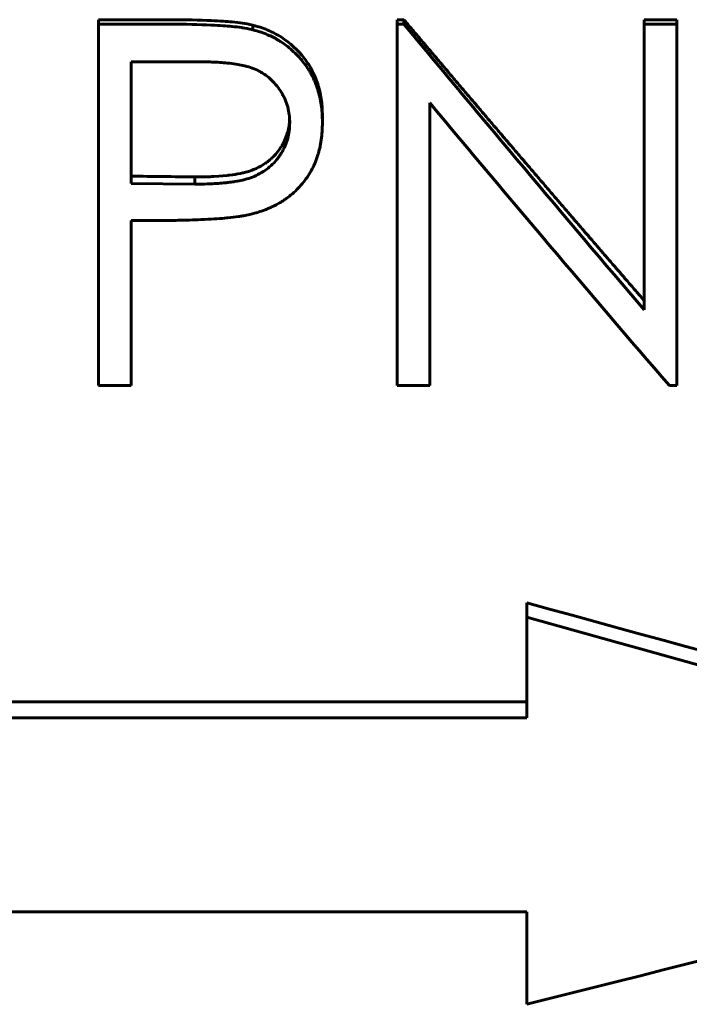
# Model space of a CAD drawing. Header units: millimetres. Extents: x 0 to 594, y 0 to 420.
# Tile 10 of 19: x 183 to 192, y 229 to 243. Entities that reach past the tile are written whole.
import ezdxf

# ---------------------------------------------------------------- set-up
doc = ezdxf.new("R2010")
doc.units = ezdxf.units.MM
doc.linetypes.add('K5LT_BASIC', pattern=[0])
doc.layers.add('Системный слой (1)', color=251, linetype='Continuous', true_color=0x6c6c6c)

# ---------------------------------------------------------------- blocks, each defined once
blk = doc.blocks.new('U15')
at = {"layer": 'Системный слой (1)', "color": 150, "linetype": 'K5LT_BASIC', "lineweight": 60, "true_color": 0x0080ff}
for p, q in [((186.623811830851, 241.2502937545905), (186.6315620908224, 241.2932269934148)), ((186.6315620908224, 241.2932269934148), (186.6343861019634, 241.3145499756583)), ((186.6343861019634, 241.3145499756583), (186.6343992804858, 241.3146630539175)), ((186.6343992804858, 241.3146630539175), (186.6344220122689, 241.3148586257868)), ((186.6344220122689, 241.3148586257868), (186.6344674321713, 241.3152513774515)), ((186.6344674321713, 241.3152513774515), (186.6345580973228, 241.3160433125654)), ((186.6345580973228, 241.3160433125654), (186.6347387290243, 241.3176529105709)), ((186.6347387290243, 241.3176529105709), (186.6350971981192, 241.3209750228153)), ((186.6350971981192, 241.3209750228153), (186.635802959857, 241.3280309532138)), ((186.635802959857, 241.3280309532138), (186.6371697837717, 241.3437899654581)), ((186.6371697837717, 241.3437899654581), (186.6396543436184, 241.3806771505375)), ((186.5691391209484, 241.0891948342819), (186.6025934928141, 241.1725436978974)), ((186.6025934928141, 241.1725436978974), (186.6133891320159, 241.2078673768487)), ((186.6133891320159, 241.2078673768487), (186.613435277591, 241.2080331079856)), ((186.613435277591, 241.2080331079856), (186.6135274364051, 241.2083645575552)), ((186.6135274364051, 241.2083645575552), (186.6137112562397, 241.2090275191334)), ((186.6137112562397, 241.2090275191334), (186.6140769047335, 241.2103536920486)), ((186.6140769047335, 241.2103536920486), (186.6148002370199, 241.2130070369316)), ((186.6148002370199, 241.2130070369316), (186.6162150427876, 241.2183177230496)), ((186.6162150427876, 241.2183177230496), (186.6189172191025, 241.2289550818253)), ((186.6189172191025, 241.2289550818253), (186.623811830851, 241.2502937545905)), ((186.5313859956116, 241.0188392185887), (186.5372639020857, 241.0287430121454)), ((186.5372639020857, 241.0287430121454), (186.5485351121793, 241.0486975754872)), ((186.5485351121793, 241.0486975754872), (186.5691391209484, 241.0891948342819)), ((186.417521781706, 240.871803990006), (186.4478404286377, 240.904594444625)), ((186.4478404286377, 240.904594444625), (186.5022799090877, 240.9740328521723)), ((186.5022799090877, 240.9740328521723), (186.5254421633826, 241.0091380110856)), ((186.5254421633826, 241.0091380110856), (186.5255377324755, 241.0092916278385)), ((186.5255377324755, 241.0092916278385), (186.5257287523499, 241.0095988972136)), ((186.5257287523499, 241.0095988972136), (186.5261103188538, 241.0102135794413)), ((186.5261103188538, 241.0102135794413), (186.5268715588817, 241.0114435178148)), ((186.5268715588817, 241.0114435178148), (186.5283864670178, 241.0139056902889)), ((186.5283864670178, 241.0139056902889), (186.5313859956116, 241.0188392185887)), ((186.2441087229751, 240.7392165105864), (186.2806409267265, 240.7606998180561)), ((186.2806409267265, 240.7606998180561), (186.3009858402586, 240.7738091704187)), ((186.3009858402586, 240.7738091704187), (186.3011234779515, 240.7739010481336)), ((186.3011234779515, 240.7739010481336), (186.3013896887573, 240.7740788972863)), ((186.3013896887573, 240.7740788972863), (186.3019219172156, 240.7744350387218)), ((186.3019219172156, 240.7744350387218), (186.3029856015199, 240.7751490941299)), ((186.3029856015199, 240.7751490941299), (186.3051098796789, 240.7765842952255)), ((186.3051098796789, 240.7765842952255), (186.3093460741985, 240.7794830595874)), ((186.3093460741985, 240.7794830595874), (186.3177690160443, 240.7853940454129)), ((186.3177690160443, 240.7853940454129), (186.3344171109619, 240.7976699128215)), ((186.3344171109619, 240.7976699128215), (186.3669221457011, 240.8240377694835)), ((186.3669221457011, 240.8240377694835), (186.385267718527, 240.8404188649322)), ((186.385267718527, 240.8404188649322), (186.3853982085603, 240.8405394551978)), ((186.3853982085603, 240.8405394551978), (186.3856590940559, 240.8407806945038)), ((186.3856590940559, 240.8407806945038), (186.3861804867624, 240.8412634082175)), ((186.3861804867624, 240.8412634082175), (186.3872217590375, 240.8422297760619)), ((186.3872217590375, 240.8422297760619), (186.3892982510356, 240.8441662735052)), ((186.3892982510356, 240.8441662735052), (186.3934270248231, 240.8480543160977)), ((186.3934270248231, 240.8480543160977), (186.4015877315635, 240.8558905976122)), ((186.4015877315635, 240.8558905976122), (186.417521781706, 240.871803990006)), ((185.8149057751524, 240.6149365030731), (185.8551687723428, 240.620420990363)), ((185.8551687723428, 240.620420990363), (185.8886578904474, 240.6253729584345)), ((185.8886578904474, 240.6253729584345), (185.8888674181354, 240.6254048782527)), ((185.8888674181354, 240.6254048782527), (185.8892084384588, 240.625456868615)), ((185.8892084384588, 240.625456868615), (185.8898894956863, 240.6255608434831)), ((185.8898894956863, 240.6255608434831), (185.891247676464, 240.6257687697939)), ((185.891247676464, 240.6257687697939), (185.8939483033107, 240.6261845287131)), ((185.8939483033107, 240.6261845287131), (185.8992866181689, 240.627015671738)), ((185.8992866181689, 240.627015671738), (185.9097114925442, 240.6286764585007)), ((185.9097114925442, 240.6286764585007), (185.9295542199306, 240.6319920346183)), ((185.9295542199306, 240.6319920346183), (185.9652115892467, 240.6385991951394)), ((185.9652115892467, 240.6385991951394), (185.9972356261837, 240.6455897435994)), ((185.9972356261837, 240.6455897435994), (185.9974150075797, 240.6456328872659)), ((185.9974150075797, 240.6456328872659), (185.9977319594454, 240.6457091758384)), ((185.9977319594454, 240.6457091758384), (185.998365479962, 240.645861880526)), ((185.998365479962, 240.645861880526), (185.999630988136, 240.6461678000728)), ((185.999630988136, 240.6461678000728), (186.0021558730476, 240.6467816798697)), ((186.0021558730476, 240.6467816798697), (186.0071811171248, 240.6480176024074)), ((186.0071811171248, 240.6480176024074), (186.017133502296, 240.6505221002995)), ((186.017133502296, 240.6505221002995), (186.0366458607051, 240.65566171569)), ((186.0366458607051, 240.65566171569), (186.0741009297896, 240.6664634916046)), ((186.0741009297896, 240.6664634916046), (186.1033212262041, 240.6758641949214)), ((186.1033212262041, 240.6758641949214), (186.1034775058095, 240.6759170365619)), ((186.1034775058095, 240.6759170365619), (186.103782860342, 240.6760204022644)), ((186.103782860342, 240.6760204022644), (186.1043936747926, 240.6762276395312)), ((186.1043936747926, 240.6762276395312), (186.1056157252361, 240.6766441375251)), ((186.1056157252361, 240.6766441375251), (186.1080615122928, 240.677485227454)), ((186.1080615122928, 240.677485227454), (186.112959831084, 240.6791997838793)), ((186.112959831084, 240.6791997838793), (186.1227834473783, 240.6827584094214)), ((186.1227834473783, 240.6827584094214), (186.1425385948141, 240.6903937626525)), ((186.1425385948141, 240.6903937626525), (186.1824805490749, 240.7077372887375)), ((186.1824805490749, 240.7077372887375), (186.2048428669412, 240.718528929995)), ((186.2048428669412, 240.718528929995), (186.2050087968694, 240.7186118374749)), ((186.2050087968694, 240.7186118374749), (186.2053277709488, 240.7187713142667)), ((186.2053277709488, 240.7187713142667), (186.2059651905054, 240.7190903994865)), ((186.2059651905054, 240.7190903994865), (186.2072379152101, 240.7197290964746)), ((186.2072379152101, 240.7197290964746), (186.2097749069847, 240.7210085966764)), ((186.2097749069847, 240.7210085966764), (186.2148150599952, 240.7235760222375)), ((186.2148150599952, 240.7235760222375), (186.2247600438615, 240.7287445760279)), ((186.2247600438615, 240.7287445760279), (186.2441087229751, 240.7392165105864)), ((185.3377087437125, 240.5901616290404), (185.5295624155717, 240.5933310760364)), ((185.5295624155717, 240.5933310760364), (185.529767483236, 240.5933396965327)), ((185.529767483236, 240.5933396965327), (185.5300539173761, 240.5933517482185)), ((185.5300539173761, 240.5933517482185), (185.530626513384, 240.5933758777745)), ((185.530626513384, 240.5933758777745), (185.5317706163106, 240.593424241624)), ((185.5317706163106, 240.593424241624), (185.5340544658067, 240.5935213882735)), ((185.5340544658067, 240.5935213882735), (185.538604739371, 240.5937173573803)), ((185.538604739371, 240.5937173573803), (185.5476355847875, 240.5941159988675)), ((185.5476355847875, 240.5941159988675), (185.5654184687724, 240.5949400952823)), ((185.5654184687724, 240.5949400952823), (185.599869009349, 240.5966955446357)), ((185.599869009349, 240.5966955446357), (185.6643091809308, 240.6006354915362)), ((185.6643091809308, 240.6006354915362), (185.7753458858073, 240.6102317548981)), ((185.7753458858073, 240.6102317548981), (185.7791536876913, 240.6106479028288)), ((185.7791536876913, 240.6106479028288), (185.7792993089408, 240.6106639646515)), ((185.7792993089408, 240.6106639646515), (185.7795627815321, 240.6106930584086)), ((185.7795627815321, 240.6106930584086), (185.7800905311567, 240.6107514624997)), ((185.7800905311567, 240.6107514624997), (185.7811492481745, 240.6108691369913)), ((185.7811492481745, 240.6108691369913), (185.7832795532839, 240.6111079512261)), ((185.7832795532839, 240.6111079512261), (185.7875916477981, 240.6115994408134)), ((185.7875916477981, 240.6115994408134), (185.7964217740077, 240.6126378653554)), ((185.7964217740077, 240.6126378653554), (185.8149057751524, 240.6149365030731))]:
    blk.add_line(p, q, dxfattribs=at)

msp = doc.modelspace()

# ---------------------------------------------------------------- linework, layer by layer
at = {"layer": 'Системный слой (1)', "color": 150, "linetype": 'K5LT_BASIC', "lineweight": 60, "true_color": 0x0080ff}
for p, q in [((184.0135901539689, 242.6897059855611), (184.0135901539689, 242.7516929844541)), ((184.0135901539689, 242.7516929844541), (184.9941590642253, 242.7516929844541)), ((184.0135901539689, 237.7216033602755), (184.0135901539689, 242.6897059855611)), ((184.0135901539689, 242.6897059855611), (184.9941590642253, 242.6897059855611)), ((186.1329776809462, 242.6139148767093), (186.1329811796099, 242.6771642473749)), ((188.116154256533, 242.7516929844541), (188.2103048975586, 242.7516929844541)), ((188.116154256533, 242.6897059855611), (188.116154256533, 242.7516929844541)), ((188.116154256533, 237.7216033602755), (188.116154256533, 242.6897059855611)), ((188.116154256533, 242.6897059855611), (188.2103048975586, 242.6897059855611)), ((188.2103048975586, 242.6897059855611), (188.2103048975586, 242.7516929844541)), ((191.5135901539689, 242.6897059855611), (191.5135901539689, 242.7516929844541)), ((191.5135901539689, 242.7516929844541), (191.9623081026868, 242.7516929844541)), ((191.5135901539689, 238.7633943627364), (191.5135901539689, 242.6897059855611)), ((191.5135901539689, 242.6897059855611), (191.9623081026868, 242.6897059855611)), ((191.9623081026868, 242.6897059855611), (191.9623081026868, 242.7516929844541)), ((191.9623081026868, 237.7216033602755), (191.9623081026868, 242.6897059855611)), ((185.3767712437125, 242.1728048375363), (184.4623081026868, 242.1728048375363)), ((184.4623081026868, 240.5025231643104), (184.4623081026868, 242.1728048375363)), ((188.5648722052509, 237.7216033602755), (188.5648722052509, 241.6089155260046)), ((187.090513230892, 241.3406595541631), (187.090513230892, 241.4251306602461)), ((184.4623081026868, 240.5025231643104), (185.3377087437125, 240.4915385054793)), ((185.3377087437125, 240.5901616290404), (185.3377087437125, 240.4915385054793)), ((184.8198802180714, 239.9921362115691), (184.4623081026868, 239.9921362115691)), ((184.4623081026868, 237.7216033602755), (184.4623081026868, 239.9921362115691)), ((184.4623081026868, 237.7216033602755), (184.0135901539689, 237.7216033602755)), ((188.5648722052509, 237.7216033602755), (188.116154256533, 237.7216033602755)), ((191.9623081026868, 237.7216033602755), (191.8601446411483, 237.7216033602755)), ((189.8982055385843, 234.7371380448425), (189.8982055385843, 234.5393111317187)), ((189.8982055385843, 233.1543069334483), (189.8982055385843, 234.5393111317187)), ((189.8982055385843, 233.3752172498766), (164.8982055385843, 233.3752172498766)), ((189.8982055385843, 233.1543069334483), (164.8982055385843, 233.1543069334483)), ((164.8982055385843, 230.4905759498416), (189.8982055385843, 230.4905759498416)), ((189.8982055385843, 229.2187346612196), (189.8982055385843, 230.4905759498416))]:
    msp.add_line(p, q, dxfattribs=at)
msp.add_ellipse((184.9000292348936, 36947.58157048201), major_axis=(186254.7991383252, -2391.0545687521), ratio=0.1970475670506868, start_param=-1.56826907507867, end_param=-1.568264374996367, dxfattribs=at)
for points, knots in [([(184.9941590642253, 242.7516929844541), (185.2096604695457, 242.7514579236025), (185.4001712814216, 242.7475812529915), (185.5656914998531, 242.7400635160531), (185.6820825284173, 242.7347771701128), (185.7771485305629, 242.7285267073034), (185.8508895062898, 242.7213123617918), (185.9010062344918, 242.7164092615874), (185.9483091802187, 242.7108050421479), (185.9927983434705, 242.7044998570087), (186.0313995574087, 242.6990291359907), (186.0781271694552, 242.6899168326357), (186.1329811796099, 242.6771642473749)], [0, 0, 0, 0, 0.5, 0.5, 0.5, 0.75, 0.75, 0.75, 0.875, 0.875, 0.875, 1, 1, 1, 1]), ([(184.9941590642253, 242.6897059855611), (185.206359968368, 242.6894706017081), (185.3942794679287, 242.6856467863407), (185.5605149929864, 242.6781174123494), (185.562051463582, 242.6780476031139), (185.6785326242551, 242.6726653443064), (185.7712761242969, 242.6665370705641), (185.8462654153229, 242.659267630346), (185.847750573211, 242.6591228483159), (185.894834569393, 242.6544366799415), (185.936544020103, 242.6495265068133), (185.9816569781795, 242.6433019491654), (185.9879697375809, 242.6424092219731), (186.0314263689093, 242.6361431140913), (186.0781528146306, 242.6268766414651), (186.1329776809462, 242.6139148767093)], [0, 0, 0, 0, 0.4921875, 0.4921875, 0.5, 0.5, 0.7421875, 0.7421875, 0.75, 0.75, 0.859375, 0.859375, 0.875, 0.875, 0.9999973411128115, 0.9999973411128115, 0.9999973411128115, 0.9999973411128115]), ([(186.1329811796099, 242.6771642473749), (186.1790381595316, 242.6646593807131), (186.213442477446, 242.6547196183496), (186.2361941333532, 242.6473439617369), (186.2691953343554, 242.6366455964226), (186.3026984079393, 242.6240595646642), (186.336703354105, 242.6095868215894), (186.4058483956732, 242.5801582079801), (186.4691192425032, 242.5469431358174), (186.526515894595, 242.509946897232), (186.6454342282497, 242.4332955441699), (186.7500310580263, 242.3371486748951), (186.8403063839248, 242.2215909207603), (186.8845863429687, 242.1649099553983), (186.9226566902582, 242.1049590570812), (186.9545174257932, 242.0417482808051), (186.988272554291, 241.9747790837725), (187.0145953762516, 241.9089818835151), (187.033485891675, 241.8443546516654), (187.0523762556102, 241.7797279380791), (187.0669090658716, 241.7104797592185), (187.0770843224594, 241.636627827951), (187.0820465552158, 241.6006119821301), (187.0854841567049, 241.565429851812), (187.0873971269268, 241.5310801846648), (187.0887042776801, 241.5076087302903), (187.0897429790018, 241.4722848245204), (187.090513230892, 241.4251306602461)], [0, 0, 0, 0, 0.0625, 0.0625, 0.0625, 0.125, 0.125, 0.125, 0.25, 0.25, 0.25, 0.5, 0.5, 0.5, 0.625, 0.625, 0.625, 0.75, 0.75, 0.75, 0.875, 0.875, 0.875, 0.9375, 0.9375, 0.9375, 1, 1, 1, 1]), ([(186.1329776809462, 242.6139148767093), (186.1761806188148, 242.6019862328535), (186.2091187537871, 242.5923565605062), (186.233307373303, 242.5845353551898), (186.2341297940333, 242.584269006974), (186.2692235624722, 242.572697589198), (186.3021196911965, 242.5601609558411), (186.3885788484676, 242.5227366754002), (186.4371375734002, 242.4981229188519), (186.4974601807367, 242.4624285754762), (186.5116487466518, 242.4536085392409), (186.5859844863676, 242.4048783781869), (186.6418679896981, 242.3609428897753), (186.7203156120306, 242.2876266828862), (186.7455685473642, 242.2619524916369), (186.7942818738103, 242.2081360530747), (186.8181604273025, 242.1794494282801), (186.862452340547, 242.1217888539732), (186.8933381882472, 242.0773035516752), (186.9207244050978, 242.0309611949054), (186.9382041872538, 241.9996539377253), (186.9460762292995, 241.9847606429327), (186.9882822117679, 241.8995990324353), (187.0145899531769, 241.8327391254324), (187.0429338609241, 241.7341139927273), (187.051291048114, 241.7000710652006), (187.0658238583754, 241.6296537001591), (187.0721189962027, 241.5923969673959), (187.0817393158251, 241.521376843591), (187.0850515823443, 241.4877831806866), (187.0871524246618, 241.45277108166), (187.0873154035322, 241.4498983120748), (187.0887047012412, 241.4245091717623), (187.0897434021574, 241.3885865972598), (187.090513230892, 241.3406595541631)], [0, 0, 0, 0, 0.05859375, 0.05859375, 0.0625, 0.0625, 0.125, 0.125, 0.21875, 0.21875, 0.25, 0.25, 0.375, 0.375, 0.4375, 0.4375, 0.5, 0.5, 0.5625, 0.59375, 0.59375, 0.625, 0.625, 0.75, 0.75, 0.8125, 0.8125, 0.875, 0.875, 0.93359375, 0.93359375, 0.9375, 0.9375, 1, 1, 1, 1]), ([(186.6417950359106, 241.3386460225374), (186.6407226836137, 241.3626103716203), (186.6395706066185, 241.3835594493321), (186.6377232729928, 241.4104636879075), (186.6366108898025, 241.4248397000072), (186.6354376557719, 241.4369080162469), (186.6347523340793, 241.4432388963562), (186.6346637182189, 241.4440555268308), (186.6302816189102, 241.4815827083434), (186.6231193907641, 241.5177689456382), (186.6042240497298, 241.5864071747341), (186.586431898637, 241.6368328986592), (186.5632087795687, 241.6856761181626), (186.5465198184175, 241.7178862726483), (186.5379238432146, 241.7332348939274), (186.4884073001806, 241.8149018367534), (186.4429857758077, 241.8721822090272), (186.36614105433, 241.9459890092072), (186.3187738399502, 241.9855099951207), (186.2669596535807, 242.018841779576), (186.236262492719, 242.0363717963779), (186.2278804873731, 242.0409522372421), (186.1916862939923, 242.059979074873), (186.1310490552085, 242.08659907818), (186.0616228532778, 242.1076519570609), (186.023595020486, 242.1171269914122), (186.020549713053, 242.1178732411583), (185.9650102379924, 242.1313370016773), (185.8969145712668, 242.1425764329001), (185.8118694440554, 242.1523157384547), (185.8086211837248, 242.1526826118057), (185.7410475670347, 242.1602410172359), (185.6718782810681, 242.1655203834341), (185.5966507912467, 242.1688608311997), (185.5936105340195, 242.1689921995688), (185.5384004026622, 242.1713362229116), (185.466678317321, 242.1725834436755), (185.3767712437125, 242.1728048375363)], [0, 0, 0, 0, 0.03125, 0.03125, 0.046875, 0.05859375, 0.05859375, 0.0625, 0.0625, 0.125, 0.125, 0.1875, 0.21875, 0.21875, 0.25, 0.25, 0.375, 0.375, 0.4375, 0.484375, 0.484375, 0.5, 0.5, 0.5625, 0.62109375, 0.62109375, 0.625, 0.625, 0.74609375, 0.74609375, 0.75, 0.75, 0.87109375, 0.87109375, 0.875, 0.875, 1, 1, 1, 1]), ([(185.3377087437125, 240.4915385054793), (185.4071245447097, 240.4915027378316), (185.4632627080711, 240.4922617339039), (185.509694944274, 240.4939450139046), (185.5123202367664, 240.494046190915), (185.6004768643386, 240.4976507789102), (185.6721574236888, 240.5021214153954), (185.7490621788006, 240.5091669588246), (185.7636984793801, 240.5106411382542), (185.8022114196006, 240.5149542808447), (185.8285185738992, 240.5184082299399), (185.8678606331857, 240.5241684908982), (185.8774702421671, 240.5256148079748), (185.9303276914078, 240.5337970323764), (185.9647378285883, 240.5402205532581), (185.9936345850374, 240.5470337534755), (185.9947691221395, 240.5473032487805), (186.0352285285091, 240.557191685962), (186.0700634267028, 240.5672701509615), (186.1364316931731, 240.590066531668), (186.1695118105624, 240.6041380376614), (186.2400239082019, 240.6399488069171), (186.2720744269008, 240.6586852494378), (186.3297644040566, 240.6978220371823), (186.3576809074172, 240.7201245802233), (186.4127187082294, 240.7718225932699), (186.4389138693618, 240.8001538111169), (186.4739675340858, 240.8430825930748), (186.4850691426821, 240.8576344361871), (186.5061064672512, 240.88722299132), (186.5155628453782, 240.9014766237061), (186.5450591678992, 240.949663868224), (186.5622222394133, 240.9825664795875), (186.591546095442, 241.0499297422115), (186.603553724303, 241.083831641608), (186.6225660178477, 241.153193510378), (186.6292981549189, 241.1870916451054), (186.6338472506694, 241.2236084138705), (186.6342079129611, 241.2266526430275), (186.6371841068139, 241.252574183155), (186.639654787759, 241.289389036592), (186.6417950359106, 241.3386460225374)], [0, 0, 0, 0, 0.09375, 0.09375, 0.1015625, 0.1015625, 0.21875, 0.21875, 0.25, 0.25, 0.2968749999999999, 0.2968749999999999, 0.3124999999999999, 0.3124999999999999, 0.3710937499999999, 0.3710937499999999, 0.3749999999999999, 0.3749999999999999, 0.4374999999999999, 0.4374999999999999, 0.4999999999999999, 0.4999999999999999, 0.5624999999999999, 0.5624999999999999, 0.6249999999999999, 0.6249999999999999, 0.6874999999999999, 0.6874999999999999, 0.7187499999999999, 0.7187499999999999, 0.7499999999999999, 0.7499999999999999, 0.8124999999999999, 0.8124999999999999, 0.8749999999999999, 0.8749999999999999, 0.9335937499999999, 0.9335937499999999, 0.9374999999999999, 0.9374999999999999, 0.9999976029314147, 0.9999976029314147, 0.9999976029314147, 0.9999976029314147]), ([(187.090513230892, 241.3406595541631), (187.0897981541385, 241.2917153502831), (187.0886452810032, 241.2535106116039), (187.0868557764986, 241.2225880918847), (187.0866501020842, 241.2193197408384), (187.0862250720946, 241.213117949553), (187.0858916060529, 241.2085844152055), (187.0849130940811, 241.1962722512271), (187.0826399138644, 241.1709211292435), (187.0794182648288, 241.1433906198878), (187.0742796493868, 241.1047480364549), (187.0712631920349, 241.0841327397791), (187.0648633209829, 241.0453347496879), (187.0553350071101, 240.9936049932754), (187.0438033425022, 240.946318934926), (187.0344895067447, 240.9139823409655), (187.0334800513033, 240.9105448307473), (187.0102126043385, 240.8334218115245), (186.9686409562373, 240.7305904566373), (186.9139840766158, 240.6367995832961), (186.8746383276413, 240.5762779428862), (186.8541592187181, 240.5478304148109), (186.7844740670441, 240.4606284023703), (186.7337052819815, 240.4078228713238), (186.6510840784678, 240.3365833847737), (186.608156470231, 240.3029558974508), (186.5628033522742, 240.2723127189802), (186.5320289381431, 240.2525466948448), (186.5158359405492, 240.2426845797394), (186.4696661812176, 240.2159546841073), (186.4218361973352, 240.1907706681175), (186.3715158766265, 240.1679030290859), (186.3374155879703, 240.1531724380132), (186.3192783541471, 240.1457490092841), (186.2709979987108, 240.1269593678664), (186.2386250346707, 240.1156847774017), (186.2031490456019, 240.1047026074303), (186.2001593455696, 240.103786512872), (186.1753973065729, 240.0962449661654), (186.1401360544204, 240.0863807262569), (186.0929189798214, 240.0737519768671)], [0, 0, 0, 0, 0.0625, 0.0625, 0.0703125, 0.0703125, 0.078125, 0.078125, 0.09375, 0.125, 0.125, 0.15625, 0.15625, 0.1875, 0.2421875, 0.2421875, 0.25, 0.25, 0.375, 0.4375, 0.4375, 0.5, 0.5, 0.625, 0.625, 0.6875, 0.71875, 0.71875, 0.75, 0.75, 0.8125, 0.84375, 0.84375, 0.875, 0.875, 0.93359375, 0.93359375, 0.9375, 0.9375, 0.9999991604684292, 0.9999991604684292, 0.9999991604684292, 0.9999991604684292]), ([(186.0929189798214, 240.0737519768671), (186.0612833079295, 240.0670646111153), (186.0107090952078, 240.0569756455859), (185.9685084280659, 240.0497084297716), (185.9464444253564, 240.0462466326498), (185.9419526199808, 240.0455624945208), (185.8907186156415, 240.0381331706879), (185.8414258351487, 240.0322694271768), (185.784488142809, 240.0267521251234), (185.7798941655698, 240.0263145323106), (185.697407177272, 240.0185432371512), (185.5952025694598, 240.0117586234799), (185.4666864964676, 240.0055226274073), (185.4619513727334, 240.0052954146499), (185.3542159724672, 240.0001685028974), (185.2510806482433, 239.996689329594), (185.145891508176, 239.9946330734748), (185.1416520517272, 239.9945526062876), (185.0647285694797, 239.9931202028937), (184.9582482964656, 239.992329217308), (184.8198802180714, 239.9921362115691)], [0, 0, 0, 0, 0.0625, 0.109375, 0.109375, 0.125, 0.125, 0.2421875, 0.2421875, 0.25, 0.25, 0.4921875, 0.4921875, 0.5, 0.5, 0.7421875, 0.7421875, 0.75, 0.75, 1, 1, 1, 1])]:
    msp.add_open_spline(points, degree=3, knots=knots, dxfattribs=at)
for points, degree in [([(188.2103048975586, 242.7516929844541), (189.0361262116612, 241.775458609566), (189.8619475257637, 240.8046469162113), (190.6877688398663, 239.8421584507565), (191.5135901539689, 238.8908198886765)], 4), ([(188.2103048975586, 242.6897059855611), (189.3114062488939, 241.3659908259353), (190.4124888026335, 240.053352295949), (191.5135901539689, 238.7633943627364)], 3), ([(191.8601446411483, 237.7216033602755), (190.7617143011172, 238.9955288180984), (189.6633025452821, 240.2951116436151), (188.5648722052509, 241.6089155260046)], 3), ([(199.8982055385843, 232.0469873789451), (196.5648713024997, 232.920475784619), (193.2315397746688, 233.8187380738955), (189.8982055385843, 234.7371380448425)], 3), ([(199.8982055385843, 231.8035646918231), (196.5648722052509, 232.6918577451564), (193.2315388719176, 233.6053453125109), (189.8982055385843, 234.5393111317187)], 3), ([(189.8982055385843, 229.2187346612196), (193.2315388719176, 230.0521762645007), (196.5648722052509, 230.9152716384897), (199.8982055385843, 231.8035646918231)], 3)]:
    msp.add_open_spline(points, degree=degree, dxfattribs=at)

# ---------------------------------------------------------------- block references
at = {"layer": 'Системный слой (1)'}
msp.add_blockref('U15', (0, 0), dxfattribs=at)

doc.saveas('drawing.dxf')
